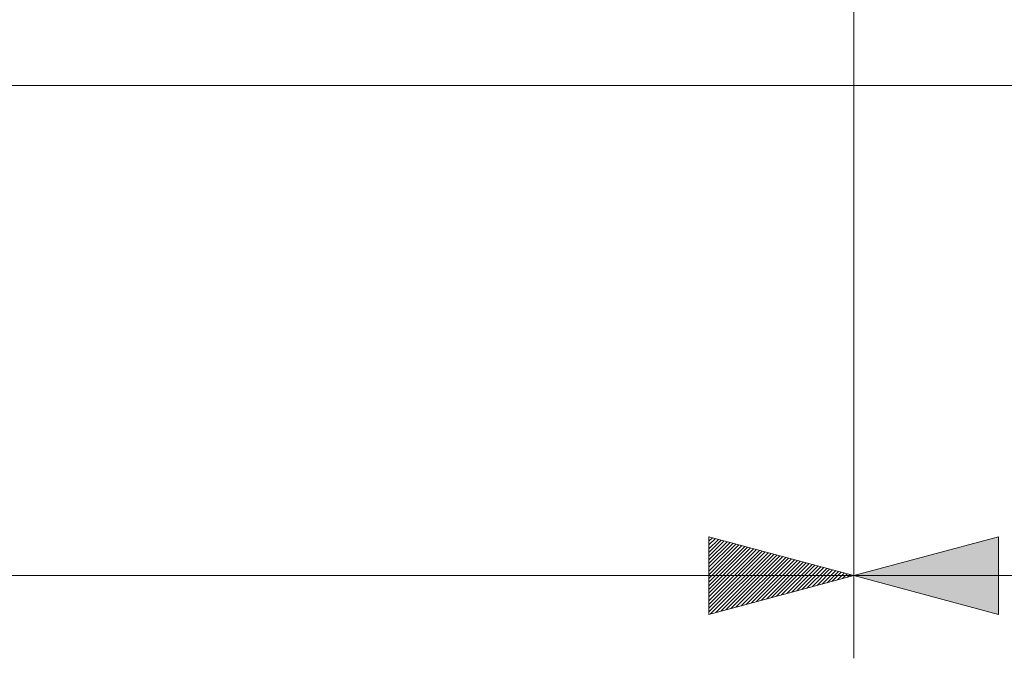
# Model space of a CAD drawing. Header units: inches. Extents: x -30 to 641, y 180 to 601.
# Tile 103 of 234: x 138 to 161, y 522 to 537. Entities that reach past the tile are written whole.
import ezdxf

# ---------------------------------------------------------------- set-up
doc = ezdxf.new("R2010")
doc.units = ezdxf.units.IN
doc.header["$MEASUREMENT"] = 0
doc.layers.add('1', color=7, linetype='Continuous')
doc.layers.add('Top', color=7, linetype='Continuous')

# ---------------------------------------------------------------- blocks, each defined once
blk = doc.blocks.new('block 5')
at = {"layer": '1', "color": 8, "lineweight": 18, "true_color": 0x808080}
blk.add_lwpolyline([(-18.129, 535.876), (554.57, 535.876)], dxfattribs=at)
blk = doc.blocks.new('block 5118')
at = {"layer": '1', "color": 35, "lineweight": 13, "true_color": 0x99724c}
blk.add_lwpolyline([(21.687, 524.028), (157.752, 524.028)], dxfattribs=at)
blk = doc.blocks.new('block 5119')
at = {"layer": '1', "color": 35, "lineweight": 13, "true_color": 0x99724c}
blk.add_lwpolyline([(157.752, 542.676), (157.752, 522.028)], dxfattribs=at)
blk = doc.blocks.new('block 9243')
at = {"layer": '1', "color": 35, "lineweight": 13, "true_color": 0x99724c}
blk.add_lwpolyline([(157.752, 542.676), (157.752, 522.028)], dxfattribs=at)
blk = doc.blocks.new('block 9245')
at = {"layer": '1', "color": 35, "lineweight": 13, "true_color": 0x99724c}
blk.add_lwpolyline([(157.752, 524.028), (282.478, 524.028)], dxfattribs=at)
blk = doc.blocks.new('block 9246')
at = {"layer": '1', "lineweight": 0}
blk.add_lwpolyline([(161.252, 524.966), (161.252, 523.09), (157.752, 524.028), (161.252, 524.966)], dxfattribs=at)
blk = doc.blocks.new('block 9247')
at = {"layer": '1', "true_color": 0x99724c}
h = blk.add_hatch(color=35, dxfattribs=at)
h.dxf.hatch_style = 2
h.paths.add_polyline_path([(161.252, 524.966), (161.252, 523.09), (157.752, 524.028)])
at = {"layer": '1', "lineweight": 0}
blk.add_lwpolyline([(161.252, 524.966), (161.252, 523.09), (157.752, 524.028), (161.252, 524.966), (161.252, 524.966)], dxfattribs=at)
blk = doc.blocks.new('block 9421')
at = {"layer": 'Top', "lineweight": 0}
blk.add_lwpolyline([(157.752, 524.028), (154.252, 523.09), (154.252, 524.966), (157.752, 524.028)], dxfattribs=at)
blk = doc.blocks.new('block 9422')
at = {"layer": 'Top', "lineweight": 0}
blk.add_lwpolyline([(154.252, 524.947), (154.266, 524.962)], dxfattribs=at)
blk = doc.blocks.new('block 9423')
at = {"layer": 'Top', "lineweight": 0}
blk.add_lwpolyline([(154.252, 524.858), (154.337, 524.943)], dxfattribs=at)
blk = doc.blocks.new('block 9424')
at = {"layer": 'Top', "lineweight": 0}
blk.add_lwpolyline([(154.252, 524.768), (154.408, 524.924)], dxfattribs=at)
blk = doc.blocks.new('block 9425')
at = {"layer": 'Top', "lineweight": 0}
blk.add_lwpolyline([(154.252, 524.678), (154.479, 524.905)], dxfattribs=at)
blk = doc.blocks.new('block 9426')
at = {"layer": 'Top', "lineweight": 0}
blk.add_lwpolyline([(154.252, 524.588), (154.55, 524.886)], dxfattribs=at)
blk = doc.blocks.new('block 9427')
at = {"layer": 'Top', "lineweight": 0}
blk.add_lwpolyline([(154.252, 524.498), (154.62, 524.867)], dxfattribs=at)
blk = doc.blocks.new('block 9428')
at = {"layer": 'Top', "lineweight": 0}
blk.add_lwpolyline([(154.252, 524.409), (154.691, 524.848)], dxfattribs=at)
blk = doc.blocks.new('block 9429')
at = {"layer": 'Top', "lineweight": 0}
blk.add_lwpolyline([(154.252, 524.319), (154.762, 524.829)], dxfattribs=at)
blk = doc.blocks.new('block 9430')
at = {"layer": 'Top', "lineweight": 0}
blk.add_lwpolyline([(154.252, 524.229), (154.833, 524.81)], dxfattribs=at)
blk = doc.blocks.new('block 9431')
at = {"layer": 'Top', "lineweight": 0}
blk.add_lwpolyline([(154.252, 524.139), (154.904, 524.791)], dxfattribs=at)
blk = doc.blocks.new('block 9432')
at = {"layer": 'Top', "lineweight": 0}
blk.add_lwpolyline([(154.252, 524.049), (154.975, 524.772)], dxfattribs=at)
blk = doc.blocks.new('block 9433')
at = {"layer": 'Top', "lineweight": 0}
blk.add_lwpolyline([(154.252, 523.96), (155.045, 524.753)], dxfattribs=at)
blk = doc.blocks.new('block 9434')
at = {"layer": 'Top', "lineweight": 0}
blk.add_lwpolyline([(154.252, 523.87), (155.116, 524.734)], dxfattribs=at)
blk = doc.blocks.new('block 9435')
at = {"layer": 'Top', "lineweight": 0}
blk.add_lwpolyline([(154.252, 523.78), (155.187, 524.715)], dxfattribs=at)
blk = doc.blocks.new('block 9436')
at = {"layer": 'Top', "lineweight": 0}
blk.add_lwpolyline([(154.252, 523.69), (155.258, 524.696)], dxfattribs=at)
blk = doc.blocks.new('block 9437')
at = {"layer": 'Top', "lineweight": 0}
blk.add_lwpolyline([(154.252, 523.6), (155.329, 524.677)], dxfattribs=at)
blk = doc.blocks.new('block 9438')
at = {"layer": 'Top', "lineweight": 0}
blk.add_lwpolyline([(154.252, 523.511), (155.4, 524.658)], dxfattribs=at)
blk = doc.blocks.new('block 9439')
at = {"layer": 'Top', "lineweight": 0}
blk.add_lwpolyline([(154.252, 523.421), (155.47, 524.639)], dxfattribs=at)
blk = doc.blocks.new('block 9440')
at = {"layer": 'Top', "lineweight": 0}
blk.add_lwpolyline([(154.252, 523.331), (155.541, 524.62)], dxfattribs=at)
blk = doc.blocks.new('block 9441')
at = {"layer": 'Top', "lineweight": 0}
blk.add_lwpolyline([(154.252, 523.241), (155.612, 524.601)], dxfattribs=at)
blk = doc.blocks.new('block 9442')
at = {"layer": 'Top', "lineweight": 0}
blk.add_lwpolyline([(154.252, 523.151), (155.683, 524.582)], dxfattribs=at)
blk = doc.blocks.new('block 9443')
at = {"layer": 'Top', "lineweight": 0}
blk.add_lwpolyline([(154.291, 523.101), (155.754, 524.563)], dxfattribs=at)
blk = doc.blocks.new('block 9444')
at = {"layer": 'Top', "lineweight": 0}
blk.add_lwpolyline([(154.414, 523.134), (155.825, 524.544)], dxfattribs=at)
blk = doc.blocks.new('block 9445')
at = {"layer": 'Top', "lineweight": 0}
blk.add_lwpolyline([(154.536, 523.166), (155.895, 524.526)], dxfattribs=at)
blk = doc.blocks.new('block 9446')
at = {"layer": 'Top', "lineweight": 0}
blk.add_lwpolyline([(154.659, 523.199), (155.966, 524.507)], dxfattribs=at)
blk = doc.blocks.new('block 9447')
at = {"layer": 'Top', "lineweight": 0}
blk.add_lwpolyline([(154.782, 523.232), (156.037, 524.488)], dxfattribs=at)
blk = doc.blocks.new('block 9448')
at = {"layer": 'Top', "lineweight": 0}
blk.add_lwpolyline([(154.904, 523.265), (156.108, 524.469)], dxfattribs=at)
blk = doc.blocks.new('block 9449')
at = {"layer": 'Top', "lineweight": 0}
blk.add_lwpolyline([(155.027, 523.298), (156.179, 524.45)], dxfattribs=at)
blk = doc.blocks.new('block 9450')
at = {"layer": 'Top', "lineweight": 0}
blk.add_lwpolyline([(155.15, 523.331), (156.249, 524.431)], dxfattribs=at)
blk = doc.blocks.new('block 9451')
at = {"layer": 'Top', "lineweight": 0}
blk.add_lwpolyline([(155.272, 523.364), (156.32, 524.412)], dxfattribs=at)
blk = doc.blocks.new('block 9452')
at = {"layer": 'Top', "lineweight": 0}
blk.add_lwpolyline([(155.395, 523.397), (156.391, 524.393)], dxfattribs=at)
blk = doc.blocks.new('block 9453')
at = {"layer": 'Top', "lineweight": 0}
blk.add_lwpolyline([(155.518, 523.429), (156.462, 524.374)], dxfattribs=at)
blk = doc.blocks.new('block 9454')
at = {"layer": 'Top', "lineweight": 0}
blk.add_lwpolyline([(155.64, 523.462), (156.533, 524.355)], dxfattribs=at)
blk = doc.blocks.new('block 9455')
at = {"layer": 'Top', "lineweight": 0}
blk.add_lwpolyline([(155.763, 523.495), (156.604, 524.336)], dxfattribs=at)
blk = doc.blocks.new('block 9456')
at = {"layer": 'Top', "lineweight": 0}
blk.add_lwpolyline([(155.886, 523.528), (156.674, 524.317)], dxfattribs=at)
blk = doc.blocks.new('block 9457')
at = {"layer": 'Top', "lineweight": 0}
blk.add_lwpolyline([(156.008, 523.561), (156.745, 524.298)], dxfattribs=at)
blk = doc.blocks.new('block 9458')
at = {"layer": 'Top', "lineweight": 0}
blk.add_lwpolyline([(156.131, 523.594), (156.816, 524.279)], dxfattribs=at)
blk = doc.blocks.new('block 9459')
at = {"layer": 'Top', "lineweight": 0}
blk.add_lwpolyline([(156.254, 523.627), (156.887, 524.26)], dxfattribs=at)
blk = doc.blocks.new('block 9460')
at = {"layer": 'Top', "lineweight": 0}
blk.add_lwpolyline([(156.376, 523.66), (156.958, 524.241)], dxfattribs=at)
blk = doc.blocks.new('block 9461')
at = {"layer": 'Top', "lineweight": 0}
blk.add_lwpolyline([(156.499, 523.692), (157.029, 524.222)], dxfattribs=at)
blk = doc.blocks.new('block 9462')
at = {"layer": 'Top', "lineweight": 0}
blk.add_lwpolyline([(156.622, 523.725), (157.099, 524.203)], dxfattribs=at)
blk = doc.blocks.new('block 9463')
at = {"layer": 'Top', "lineweight": 0}
blk.add_lwpolyline([(156.744, 523.758), (157.17, 524.184)], dxfattribs=at)
blk = doc.blocks.new('block 9464')
at = {"layer": 'Top', "lineweight": 0}
blk.add_lwpolyline([(156.867, 523.791), (157.241, 524.165)], dxfattribs=at)
blk = doc.blocks.new('block 9465')
at = {"layer": 'Top', "lineweight": 0}
blk.add_lwpolyline([(156.99, 523.824), (157.312, 524.146)], dxfattribs=at)
blk = doc.blocks.new('block 9466')
at = {"layer": 'Top', "lineweight": 0}
blk.add_lwpolyline([(157.112, 523.857), (157.383, 524.127)], dxfattribs=at)
blk = doc.blocks.new('block 9467')
at = {"layer": 'Top', "lineweight": 0}
blk.add_lwpolyline([(157.235, 523.89), (157.453, 524.108)], dxfattribs=at)
blk = doc.blocks.new('block 9468')
at = {"layer": 'Top', "lineweight": 0}
blk.add_lwpolyline([(157.358, 523.922), (157.524, 524.089)], dxfattribs=at)
blk = doc.blocks.new('block 9469')
at = {"layer": 'Top', "lineweight": 0}
blk.add_lwpolyline([(157.48, 523.955), (157.595, 524.07)], dxfattribs=at)
blk = doc.blocks.new('block 9470')
at = {"layer": 'Top', "lineweight": 0}
blk.add_lwpolyline([(157.603, 523.988), (157.666, 524.051)], dxfattribs=at)
blk = doc.blocks.new('block 9471')
at = {"layer": 'Top', "lineweight": 0}
blk.add_lwpolyline([(157.726, 524.021), (157.737, 524.032)], dxfattribs=at)

msp = doc.modelspace()

# ---------------------------------------------------------------- block references
at = {"layer": '1'}
for name in ['block 5119', 'block 9243', 'block 5', 'block 9246', 'block 9247', 'block 5118', 'block 9245']:
    msp.add_blockref(name, (0, 0), dxfattribs=at)
at = {"layer": 'Top'}
for name in ['block 9421', 'block 9422', 'block 9423', 'block 9424', 'block 9425', 'block 9426', 'block 9427', 'block 9428', 'block 9429', 'block 9430', 'block 9431', 'block 9432', 'block 9433', 'block 9434', 'block 9435', 'block 9436', 'block 9437', 'block 9438', 'block 9439', 'block 9440', 'block 9441', 'block 9442', 'block 9443', 'block 9444', 'block 9445', 'block 9446', 'block 9447', 'block 9448', 'block 9449', 'block 9450', 'block 9451', 'block 9452', 'block 9453', 'block 9454', 'block 9455', 'block 9456', 'block 9457', 'block 9458', 'block 9459', 'block 9460', 'block 9461', 'block 9462', 'block 9463', 'block 9464', 'block 9465', 'block 9466', 'block 9467', 'block 9468', 'block 9469', 'block 9470', 'block 9471']:
    msp.add_blockref(name, (0, 0), dxfattribs=at)

doc.saveas('drawing.dxf')
